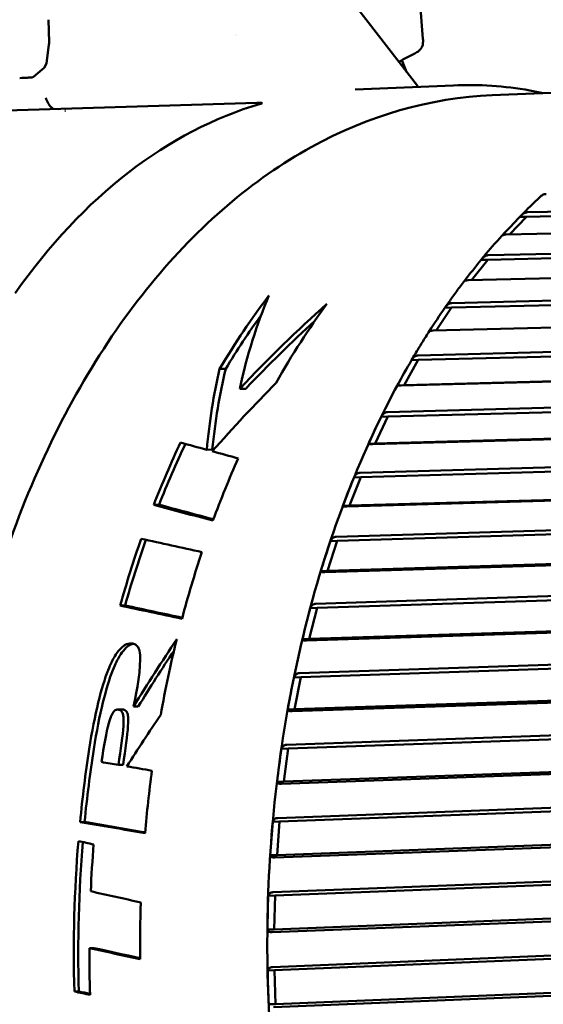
# Model space of a CAD drawing. Header units: millimetres. Extents: x 0 to 6049, y -120 to 1682.
# Tile 182 of 256: x 1448.77 to 1456.51, y 1388.88 to 1403.44. Entities that reach past the tile are written whole.
import ezdxf

# ---------------------------------------------------------------- set-up
doc = ezdxf.new("R2010")
doc.units = ezdxf.units.MM
doc.header["$LTSCALE"] = 2
doc.layers.add('Sichtbar (ISO)', color=7, linetype='Continuous', lineweight=50)

msp = doc.modelspace()

# ---------------------------------------------------------------- linework, layer by layer
at = {"layer": 'Sichtbar (ISO)'}
for p, q in [((1454.653739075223, 1402.460655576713), (1452.638742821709, 1405.074906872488)), ((1449.20807826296, 1403.109501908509), (1449.197662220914, 1403.440383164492)), ((1451.970017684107, 1403.218636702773), (1451.970323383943, 1403.218652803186)), ((1449.206381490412, 1403.07175680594), (1449.177606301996, 1402.832796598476)), ((1449.208068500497, 1403.109498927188), (1449.208069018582, 1403.109483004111)), ((1454.422579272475, 1402.841440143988), (1454.493425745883, 1402.668645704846)), ((1449.106903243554, 1402.702918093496), (1448.980376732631, 1402.597722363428)), ((1448.77482726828, 1402.577529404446), (1448.803842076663, 1402.578739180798)), ((1453.730788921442, 1402.409380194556), (1455.185862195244, 1402.469636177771)), ((1454.5683798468, 1402.485832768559), (1454.568793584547, 1402.484823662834)), ((1454.572350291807, 1402.476148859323), (1454.572361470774, 1402.476121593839)), ((1455.76023593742, 1402.323650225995), (1459.440609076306, 1402.47605801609)), ((1447.001756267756, 1402.048632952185), (1452.279494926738, 1402.209031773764)), ((1449.451310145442, 1402.094729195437), (1449.439672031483, 1402.094247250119)), ((1452.158517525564, 1402.190419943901), (1452.158509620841, 1402.190431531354)), ((1465.061045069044, 1400.785830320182), (1456.274899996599, 1400.591560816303)), ((1456.266528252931, 1400.526692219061), (1465.169243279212, 1400.723607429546)), ((1456.016167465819, 1400.262528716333), (1456.266528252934, 1400.526692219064)), ((1456.167165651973, 1400.522577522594), (1456.266528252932, 1400.526692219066)), ((1455.961923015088, 1400.26132899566), (1465.13994955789, 1400.464318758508)), ((1467.143218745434, 1400.222519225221), (1455.698395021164, 1399.956989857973)), ((1455.693556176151, 1399.891283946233), (1468.278514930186, 1400.183362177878)), ((1455.405214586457, 1399.587192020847), (1468.219210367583, 1399.884573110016)), ((1455.45335395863, 1399.588309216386), (1455.693556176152, 1399.891283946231)), ((1455.594193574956, 1399.887169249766), (1455.693556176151, 1399.891283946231)), ((1455.158486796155, 1399.183453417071), (1468.053665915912, 1399.498347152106)), ((1467.985185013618, 1399.562637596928), (1455.159770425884, 1399.249548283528)), ((1454.931902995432, 1398.84377306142), (1455.158486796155, 1399.183453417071)), ((1455.059124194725, 1399.179338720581), (1455.158486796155, 1399.183453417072)), ((1454.888389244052, 1398.842710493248), (1467.713869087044, 1399.155897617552)), ((1467.498684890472, 1398.804406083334), (1454.662705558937, 1398.474068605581)), ((1454.664975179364, 1398.408035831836), (1467.570771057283, 1398.740271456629)), ((1454.414977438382, 1398.032969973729), (1467.251016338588, 1398.363413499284)), ((1454.456273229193, 1398.036426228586), (1454.664975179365, 1398.408035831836)), ((1454.456273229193, 1398.036426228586), (1467.362069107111, 1398.368661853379)), ((1454.565612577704, 1398.403921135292), (1454.664975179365, 1398.408035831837)), ((1451.728234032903, 1398.275248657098), (1451.819205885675, 1398.276881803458)), ((1454.356910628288, 1398.032311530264), (1454.456273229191, 1398.036426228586)), ((1452.026569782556, 1397.981819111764), (1452.11479843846, 1397.983403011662)), ((1467.056143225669, 1397.984766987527), (1454.210595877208, 1397.63584813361)), ((1454.216392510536, 1397.570328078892), (1467.131803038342, 1397.921245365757)), ((1453.988213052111, 1397.163501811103), (1466.833813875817, 1397.512534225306)), ((1454.029043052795, 1397.172393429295), (1454.216392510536, 1397.570328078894)), ((1454.029043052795, 1397.172393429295), (1466.944453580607, 1397.523310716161)), ((1454.117029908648, 1397.566213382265), (1454.216392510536, 1397.570328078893)), ((1453.929680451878, 1397.168278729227), (1454.029043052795, 1397.172393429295)), ((1451.539534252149, 1397.080327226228), (1451.6214668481, 1397.0817980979)), ((1466.660583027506, 1397.109319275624), (1453.806529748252, 1396.740612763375)), ((1453.815803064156, 1396.676052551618), (1466.739760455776, 1397.046863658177)), ((1453.611011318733, 1396.240245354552), (1466.465111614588, 1396.609072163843)), ((1453.651085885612, 1396.254511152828), (1453.815803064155, 1396.67605255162)), ((1453.651085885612, 1396.254511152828), (1466.575043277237, 1396.625322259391)), ((1453.716440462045, 1396.671937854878), (1453.815803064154, 1396.676052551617)), ((1450.755721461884, 1396.265784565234), (1450.833495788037, 1396.267180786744)), ((1466.314706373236, 1396.184043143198), (1453.453267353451, 1395.79447786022)), ((1453.465943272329, 1395.731318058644), (1466.397321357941, 1396.123099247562)), ((1453.551723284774, 1396.250396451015), (1453.651085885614, 1396.254511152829)), ((1453.324983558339, 1395.289049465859), (1453.465943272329, 1395.731318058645)), ((1453.366580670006, 1395.727203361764), (1453.465943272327, 1395.731318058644)), ((1453.285948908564, 1395.26950738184), (1466.147428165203, 1395.659198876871)), ((1453.324983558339, 1395.289049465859), (1466.256361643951, 1395.680830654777)), ((1453.225620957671, 1395.28493476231), (1453.324983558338, 1395.289049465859)), ((1466.020875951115, 1395.215259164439), (1453.153221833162, 1394.803906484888)), ((1453.169203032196, 1394.742578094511), (1466.106824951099, 1395.156262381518)), ((1450.259293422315, 1394.776868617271), (1450.331574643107, 1394.778166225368)), ((1453.015246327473, 1394.257919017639), (1465.882933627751, 1394.669402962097)), ((1453.052963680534, 1394.282603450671), (1453.169203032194, 1394.742578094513)), ((1453.052963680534, 1394.282603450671), (1465.990585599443, 1394.696287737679)), ((1453.069840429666, 1394.738463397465), (1453.169203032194, 1394.74257809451)), ((1452.953601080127, 1394.278488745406), (1453.052963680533, 1394.28260345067)), ((1465.781098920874, 1394.20958511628), (1452.908442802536, 1393.775665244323)), ((1452.927609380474, 1393.71658675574), (1465.870255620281, 1394.152957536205)), ((1452.800752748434, 1393.212390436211), (1465.673434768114, 1393.646445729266)), ((1452.828246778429, 1393.712472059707), (1452.927609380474, 1393.716586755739)), ((1452.83688442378, 1393.242048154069), (1452.927609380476, 1393.71658675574)), ((1452.83688442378, 1393.242048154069), (1465.779530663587, 1393.678418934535)), ((1450.290045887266, 1393.239420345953), (1450.221413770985, 1393.238188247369)), ((1450.458808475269, 1393.283424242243), (1450.52750662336, 1393.284657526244)), ((1452.737521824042, 1393.237933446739), (1452.836884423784, 1393.24204815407)), ((1465.597013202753, 1393.173890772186), (1452.720602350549, 1392.716778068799)), ((1452.742812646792, 1392.660352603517), (1465.689229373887, 1393.12003830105)), ((1452.64345004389, 1392.656237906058), (1452.742812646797, 1392.660352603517)), ((1452.67822182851, 1392.174491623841), (1452.742812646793, 1392.660352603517)), ((1452.67822182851, 1392.174491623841), (1465.624638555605, 1392.634177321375)), ((1452.643933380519, 1392.14006365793), (1465.520362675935, 1392.597315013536)), ((1450.302165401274, 1392.420664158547), (1450.234863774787, 1392.419455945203)), ((1452.578859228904, 1392.170376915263), (1452.678221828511, 1392.174491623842)), ((1465.469876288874, 1392.115250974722), (1452.590983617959, 1391.634478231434)), ((1452.616075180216, 1391.581090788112), (1465.564982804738, 1392.064560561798)), ((1449.666898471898, 1391.574225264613), (1449.733208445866, 1391.575415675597)), ((1452.516712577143, 1391.576976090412), (1452.616075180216, 1391.581090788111)), ((1452.54585945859, 1391.048263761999), (1465.424762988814, 1391.529177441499)), ((1452.57805972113, 1391.087226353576), (1452.616075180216, 1391.581090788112)), ((1452.57805972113, 1391.087226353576), (1465.526967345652, 1391.570696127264)), ((1452.478697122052, 1391.083111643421), (1452.578059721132, 1391.087226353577)), ((1465.400556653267, 1391.040897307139), (1452.52047203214, 1390.536158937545)), ((1452.548262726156, 1390.486173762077), (1465.498364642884, 1390.993734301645)), ((1452.448900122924, 1390.482059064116), (1452.548262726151, 1390.486173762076)), ((1452.507200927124, 1389.944448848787), (1465.387288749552, 1390.449329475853)), ((1452.537082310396, 1389.987679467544), (1465.48718422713, 1390.495240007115)), ((1452.537082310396, 1389.987679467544), (1452.548262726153, 1390.486173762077)), ((1452.437719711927, 1389.983564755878), (1452.537082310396, 1389.987679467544)), ((1465.389527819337, 1389.958168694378), (1452.509549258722, 1389.4293228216)), ((1452.539838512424, 1389.383080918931), (1465.489829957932, 1389.914874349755)), ((1449.804590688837, 1389.710086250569), (1449.869727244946, 1389.711255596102)), ((1452.440475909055, 1389.378966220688), (1452.539838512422, 1389.383080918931)), ((1452.52822186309, 1388.836159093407), (1465.408195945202, 1389.365147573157)), ((1452.555569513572, 1388.883361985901), (1452.539838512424, 1389.383080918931)), ((1452.555569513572, 1388.883361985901), (1465.50556095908, 1389.415155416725)), ((1449.582860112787, 1389.068709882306), (1449.647907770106, 1389.069877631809)), ((1452.45620691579, 1388.879247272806), (1452.555569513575, 1388.883361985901))]:
    msp.add_line(p, q, dxfattribs=at)
msp.add_arc((1448.979040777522, 1402.856707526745), 0.2, 309.740560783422, 353.1335996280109, dxfattribs=at)
for centre, major_axis, ratio, start_param, end_param in [((1487.387623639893, 1403.71827219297), (-60.13284947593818, -2.291312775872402), 0.01727232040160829, 5.341395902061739, 5.341402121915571), ((1449.007815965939, 1403.09566773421), (0.1985655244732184, -0.02391092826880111), 0.9214356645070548, 0, 0.0001036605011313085), ((1478.740723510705, 1373.425848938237), (-99.98064077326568, -47.84608075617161), 0.3352643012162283, 4.793850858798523, 4.796284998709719), ((1448.702611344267, 1402.626878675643), (-0.2784166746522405, 0.02811028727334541), 0.06349217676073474, 3.079253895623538, 3.079292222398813), ((1456.090848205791, 1400.385778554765), (-0.5012453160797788, -0.5255485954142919), 0.05517697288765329, 4.502008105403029, 5.018817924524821), ((1455.52621475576, 1399.733703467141), (-0.4695228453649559, -0.5887027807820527), 0.05786035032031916, 4.495058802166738, 5.023430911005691), ((1458.203385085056, 1389.163467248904), (-0.5482253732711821, 13.23865359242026), 0.6504716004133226, 0.6648539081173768, 0.7851071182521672), ((1461.762149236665, 1389.310839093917), (-7.303716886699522, 12.43269638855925), 0.5448011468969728, 0.3822062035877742, 0.5345680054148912), ((1455.026260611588, 1389.031899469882), (7.339547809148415, 12.91020354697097), 0.5227860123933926, 0.9996969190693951, 1.132843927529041), ((1459.182340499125, 1389.204006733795), (0.5482253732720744, -13.23865359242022), 0.6504716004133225, 3.825661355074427, 3.9518471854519), ((1458.203385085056, 1389.163467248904), (0.5440878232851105, -13.13873922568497), 0.6504716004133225, 3.831891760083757, 3.91929264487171), ((1455.000327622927, 1399.010270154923), (-0.4345843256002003, -0.6478390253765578), 0.05963122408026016, 4.488555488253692, 5.022458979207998), ((1455.026260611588, 1389.031899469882), (7.284154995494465, 12.81276804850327), 0.5227860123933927, 1.019234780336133, 1.125901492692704), ((1454.516779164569, 1398.220420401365), (-0.3966770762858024, -0.7025434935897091), 0.06071741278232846, 4.482557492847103, 5.017556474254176), ((1461.629633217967, 1389.305351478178), (-7.698903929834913, 12.37784651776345), 0.5327631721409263, 0.4922339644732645, 0.6119860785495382), ((1461.629633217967, 1389.305351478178), (-7.640798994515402, 12.28442880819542), 0.5327631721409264, 0.484826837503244, 0.606183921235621), ((1455.18065145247, 1389.038292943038), (7.858116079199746, 12.88720925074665), 0.5064800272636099, 1.136512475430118, 1.233581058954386), ((1454.078872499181, 1397.36954968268), (-0.356066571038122, -0.7524368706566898), 0.06131115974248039, 4.477068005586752, 5.012066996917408), ((1458.203385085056, 1389.163467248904), (-0.5482253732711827, 13.23865359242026), 0.6504716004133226, 0.8930439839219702, 0.9778321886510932), ((1458.203385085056, 1389.163467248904), (0.5440878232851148, -13.13873922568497), 0.6504716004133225, 4.030746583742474, 4.114459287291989), ((1573.392749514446, 1394.564947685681), (159.288871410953, -20.35033910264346), 0.1228869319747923, 3.853429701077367, 3.857219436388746), ((1577.111355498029, 1394.488159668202), (164.151408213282, -20.97181834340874), 0.1228857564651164, 3.858001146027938, 3.861616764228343), ((1459.182340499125, 1389.204006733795), (0.5482253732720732, -13.23865359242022), 0.6504716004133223, 4.060416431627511, 4.143739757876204), ((1453.689598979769, 1396.463470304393), (-0.3130345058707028, -0.7971758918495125), 0.06156685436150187, 4.47205562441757, 5.007054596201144), ((1484.246478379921, 1390.241936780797), (-48.86876631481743, 11.08355868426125), 0.04163941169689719, 0.8252385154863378, 0.849553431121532), ((1484.246478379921, 1390.241936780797), (-48.49994543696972, 10.99990918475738), 0.04163941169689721, 0.8202729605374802, 0.8429209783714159), ((1458.203385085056, 1389.163467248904), (-0.5482253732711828, 13.23865359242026), 0.6504716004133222, 1.02207486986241, 1.106160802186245), ((1458.203385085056, 1389.163467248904), (0.5440878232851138, -13.13873922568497), 0.6504716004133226, 4.160638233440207, 4.244082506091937), ((1646.839803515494, 1394.662497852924), (268.6986233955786, -28.69190508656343), 0.1057019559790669, 3.904770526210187, 3.909649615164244), ((1453.351617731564, 1395.508371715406), (-0.2678769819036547, -0.8364543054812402), 0.06160423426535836, 4.467469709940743, 5.002468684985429), ((1459.182340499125, 1389.204006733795), (0.548225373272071, -13.23865359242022), 0.6504716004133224, 4.1842298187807, 4.267436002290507), ((1668.783196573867, 1394.406601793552), (304.722857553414, -32.54187054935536), 0.105692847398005, 3.924075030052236, 3.928369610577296), ((1666.321457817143, 1394.376209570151), (300.9526106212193, -32.1390000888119), 0.1056935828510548, 3.923265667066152, 3.927294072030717), ((1453.067237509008, 1394.510778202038), (-0.2209029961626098, -0.870004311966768), 0.06151378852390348, 4.463250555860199, 4.998249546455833), ((1457.200225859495, 1388.876812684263), (7.916956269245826, 13.22496543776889), 0.5222220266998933, 1.473462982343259, 1.550145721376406), ((1459.182340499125, 1389.204006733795), (0.548225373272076, -13.23865359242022), 0.6504716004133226, 4.292367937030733, 4.382068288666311), ((1457.201523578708, 1388.873048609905), (7.858471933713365, 13.13128751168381), 0.5224066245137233, 1.483090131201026, 1.547383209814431), ((1452.838438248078, 1393.477506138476), (-0.1724879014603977, -0.8978820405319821), 0.06138269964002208, 4.459427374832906, 4.994252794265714), ((1457.08163731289, 1389.117014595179), (8.788120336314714, 12.85992729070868), 0.4763595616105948, 1.581875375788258, 1.640456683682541), ((1458.203385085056, 1389.163467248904), (-0.5482253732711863, 13.23865359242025), 0.6504716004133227, 1.277411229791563, 1.360811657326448), ((1458.203385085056, 1389.163467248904), (0.5440878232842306, -13.13873922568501), 0.6504716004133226, 4.416831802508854, 4.500904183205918), ((1452.666671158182, 1392.41560843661), (-0.1227956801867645, -0.9190472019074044), 0.06119843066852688, 4.455662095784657, 4.990661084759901), ((1459.182340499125, 1389.204006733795), (0.5482253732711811, -13.23865359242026), 0.6504716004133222, 4.446838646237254, 4.518073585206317), ((1797.044812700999, 1395.613042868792), (513.8686344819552, -45.29882704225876), 0.09017129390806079, 3.978038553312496, 3.980571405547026), ((1794.305446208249, 1395.565058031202), (-509.5831485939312, 44.92097732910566), 0.09017144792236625, 0.8362026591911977, 0.8385839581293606), ((1452.553221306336, 1391.332344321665), (-0.07232879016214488, -0.9342071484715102), 0.06105568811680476, 4.452169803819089, 4.987168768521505), ((1458.203385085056, 1389.163467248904), (-0.5482253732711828, 13.23865359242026), 0.6504716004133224, 1.382306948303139, 1.551021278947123), ((1458.203385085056, 1389.163467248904), (0.5440878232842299, -13.13873922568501), 0.6504716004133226, 4.523781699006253, 4.692579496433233), ((1458.433325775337, 1389.17298931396), (0.5482253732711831, -13.23865359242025), 0.6504716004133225, 4.528494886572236, 4.581260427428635), ((1680.186130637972, 1393.307846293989), (342.8464901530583, -40.50374569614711), 0.1149967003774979, 3.989273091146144, 3.992188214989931), ((1452.498826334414, 1390.235111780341), (-0.02137427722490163, -0.9429746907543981), 0.06095660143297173, 4.448800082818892, 4.983799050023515), ((1459.182340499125, 1389.204006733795), (0.5482253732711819, -13.23865359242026), 0.6504716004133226, 4.59609836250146, 4.659657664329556), ((1458.433325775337, 1389.17298931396), (0.5482253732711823, -13.23865359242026), 0.6504716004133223, 4.644892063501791, 4.6971422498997), ((1680.214085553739, 1393.218302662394), (347.7161451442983, -41.07965357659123), 0.1149947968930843, 4.001721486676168, 4.004595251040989), ((1678.550098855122, 1393.188455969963), (-345.0764749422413, 40.7677897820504), 0.114994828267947, 0.8600513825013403, 0.8626955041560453), ((1452.503857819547, 1389.131406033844), (-0.02972249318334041, 0.9452904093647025), 0.06091431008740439, 1.303903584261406, 1.838902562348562)]:
    msp.add_ellipse(centre, major_axis=major_axis, ratio=ratio, start_param=start_param, end_param=end_param, dxfattribs=at)
for points in [[(1454.699981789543, 1403.677034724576), (1454.706567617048, 1403.502926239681), (1454.717822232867, 1403.328856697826), (1454.734871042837, 1403.155480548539)], [(1454.734872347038, 1403.155480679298), (1454.737508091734, 1403.129191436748), (1454.73673292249, 1403.103033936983), (1454.733318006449, 1403.077863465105)], [(1449.208075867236, 1403.109488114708), (1449.208472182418, 1403.096789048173), (1449.207871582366, 1403.084142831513), (1449.206383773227, 1403.071775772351)], [(1454.654034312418, 1402.459857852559), (1454.657136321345, 1402.45584149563), (1454.660295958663, 1402.451888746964), (1454.66350559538, 1402.448004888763)], [(1449.352452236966, 1402.091107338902), (1449.352210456, 1402.091118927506), (1449.35196854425, 1402.091131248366), (1449.351726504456, 1402.09114430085)], [(1450.307802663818, 1393.23772806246), (1450.302083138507, 1393.238874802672), (1450.296125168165, 1393.239529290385), (1450.290045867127, 1393.239420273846)], [(1450.234863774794, 1392.419455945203), (1450.151014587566, 1392.433924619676), (1450.067193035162, 1392.448393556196), (1449.983399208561, 1392.462862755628)], [(1450.728939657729, 1392.334258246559), (1450.605519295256, 1392.355526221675), (1450.482158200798, 1392.376794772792), (1450.358856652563, 1392.398063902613)], [(1449.866905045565, 1391.243209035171), (1449.791842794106, 1391.260063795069), (1449.716812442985, 1391.27691884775), (1449.641814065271, 1391.293774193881)], [(1449.582860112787, 1389.068709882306), (1449.660077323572, 1389.051894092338), (1449.737324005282, 1389.035078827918), (1449.814600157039, 1389.01826408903)], [(1449.814120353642, 1389.033691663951), (1449.758700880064, 1389.045753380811), (1449.70329668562, 1389.057815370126), (1449.647907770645, 1389.069877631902)]]:
    msp.add_open_spline(points, degree=3, dxfattribs=at)
for points, knots in [([(1454.733318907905, 1403.077863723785), (1454.732856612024, 1403.074458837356), (1454.732219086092, 1403.071004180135), (1454.727842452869, 1403.052296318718), (1454.720908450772, 1403.036480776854), (1454.700259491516, 1403.005488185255), (1454.68705492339, 1402.990757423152), (1454.65501643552, 1402.963356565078), (1454.636746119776, 1402.95131442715), (1454.617230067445, 1402.941308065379)], [0.006149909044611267, 0.006149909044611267, 0.006149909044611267, 0.006149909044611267, 0.007686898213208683, 0.007686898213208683, 0.0143660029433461, 0.0143660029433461, 0.02083778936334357, 0.02083778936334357, 0.02745331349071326, 0.02745331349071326, 0.02745331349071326, 0.02745331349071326]), ([(1448.980376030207, 1402.597721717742), (1448.97835948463, 1402.596045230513), (1448.976205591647, 1402.594524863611), (1448.971804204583, 1402.59190571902), (1448.969540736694, 1402.590783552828), (1448.965450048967, 1402.589112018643), (1448.963594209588, 1402.588485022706), (1448.960899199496, 1402.587722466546), (1448.959955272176, 1402.587488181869), (1448.957961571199, 1402.587040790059), (1448.956984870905, 1402.586860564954), (1448.955314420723, 1402.586579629), (1448.954618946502, 1402.586480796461), (1448.952841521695, 1402.586244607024), (1448.951941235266, 1402.586148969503), (1448.948380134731, 1402.585793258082), (1448.945765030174, 1402.585600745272), (1448.932962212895, 1402.584724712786), (1448.919133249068, 1402.583982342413), (1448.881836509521, 1402.582132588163), (1448.856482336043, 1402.580983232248), (1448.820647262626, 1402.579444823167), (1448.812348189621, 1402.57909384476), (1448.803842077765, 1402.578739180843)], [0, 0, 0, 0, 0.0007896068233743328, 0.0007896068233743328, 0.001551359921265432, 0.001551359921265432, 0.00216319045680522, 0.00216319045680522, 0.002516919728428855, 0.002516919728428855, 0.002998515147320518, 0.002998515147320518, 0.003518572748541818, 0.003518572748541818, 0.004506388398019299, 0.004506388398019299, 0.007465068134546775, 0.007465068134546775, 0.01641562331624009, 0.01641562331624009, 0.0281168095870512, 0.0281168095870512, 0.0315171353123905, 0.0315171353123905, 0.0315171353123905, 0.0315171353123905]), ([(1456.514031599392, 1402.354865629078), (1456.447795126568, 1402.369092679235), (1456.381443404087, 1402.3820571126), (1455.940006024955, 1402.459756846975), (1455.562094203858, 1402.485216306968), (1455.185862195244, 1402.469636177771)], [4.561045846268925, 4.561045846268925, 4.561045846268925, 4.561045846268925, 4.586119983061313, 4.586119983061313, 4.727635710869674, 4.727635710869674, 4.727635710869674, 4.727635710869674]), ([(1455.76023593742, 1402.323650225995), (1454.841547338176, 1402.285606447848), (1453.932771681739, 1402.023833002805), (1452.221164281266, 1401.080137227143), (1451.419691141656, 1400.394104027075), (1450.001855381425, 1398.662786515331), (1449.387844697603, 1397.613301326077), (1448.414171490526, 1395.260501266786), (1448.055370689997, 1393.956806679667), (1447.629315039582, 1391.229335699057), (1447.562055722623, 1389.80605640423), (1447.725271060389, 1386.983070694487), (1447.955636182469, 1385.583847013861), (1448.691570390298, 1382.949419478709), (1449.197084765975, 1381.714702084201), (1450.434697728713, 1379.534662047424), (1451.166656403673, 1378.589645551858), (1452.78450791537, 1377.090099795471), (1453.669932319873, 1376.534298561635), (1455.332647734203, 1375.935758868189), (1456.097687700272, 1375.814912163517), (1456.856686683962, 1375.846343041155)], [4.727635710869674, 4.727635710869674, 4.727635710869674, 4.727635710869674, 5.041231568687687, 5.041231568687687, 5.358486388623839, 5.358486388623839, 5.679647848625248, 5.679647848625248, 6.001673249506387, 6.001673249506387, 6.323587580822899, 6.323587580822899, 6.645416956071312, 6.645416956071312, 6.967357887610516, 6.967357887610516, 7.289358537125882, 7.289358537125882, 7.610142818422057, 7.610142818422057, 7.869228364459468, 7.869228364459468, 7.869228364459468, 7.869228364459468]), ([(1449.275763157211, 1402.117749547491), (1449.264433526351, 1402.125091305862), (1449.253394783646, 1402.133833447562), (1449.24286926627, 1402.143815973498), (1449.224370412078, 1402.161360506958), (1449.207465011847, 1402.182739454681), (1449.193216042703, 1402.206618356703), (1449.178967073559, 1402.230497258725), (1449.167391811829, 1402.256888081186), (1449.159345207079, 1402.28385378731)], [0.3577544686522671, 0.3577544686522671, 0.3577544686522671, 0.3577544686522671, 0.5, 0.5, 0.5, 0.75, 0.75, 0.75, 1, 1, 1, 1]), ([(1452.331766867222, 1402.196381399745), (1451.65537262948, 1401.996534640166), (1450.994918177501, 1401.656062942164), (1449.769994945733, 1400.708225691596), (1449.209309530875, 1400.108161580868), (1448.707436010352, 1399.396951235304)], [-0.6426389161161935, -0.6426389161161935, -0.6426389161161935, -0.6426389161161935, -0.3206350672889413, -0.3206350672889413, -2.814769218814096e-06, -2.814769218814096e-06, -2.814769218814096e-06, -2.814769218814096e-06]), ([(1452.356013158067, 1402.204893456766), (1452.356821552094, 1402.205330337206), (1452.357346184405, 1402.205753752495), (1452.357683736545, 1402.206564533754), (1452.357481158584, 1402.206939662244), (1452.355898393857, 1402.207858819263), (1452.353861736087, 1402.208302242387), (1452.347110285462, 1402.209153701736), (1452.341447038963, 1402.209453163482), (1452.325725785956, 1402.209842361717), (1452.314601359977, 1402.209785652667), (1452.296320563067, 1402.209493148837), (1452.287880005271, 1402.209285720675), (1452.279490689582, 1402.209028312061)], [-0.01315702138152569, -0.01315702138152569, -0.01315702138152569, -0.01315702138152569, -0.01223073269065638, -0.01223073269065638, -0.01129068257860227, -0.01129068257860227, -0.009697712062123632, -0.009697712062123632, -0.007319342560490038, -0.007319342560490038, -0.003921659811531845, -0.003921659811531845, -0.001299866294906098, -0.001299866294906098, -0.001299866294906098, -0.001299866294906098]), ([(1452.356017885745, 1402.204893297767), (1452.351998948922, 1402.202716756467), (1452.345039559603, 1402.200285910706), (1452.335167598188, 1402.197250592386), (1452.333641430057, 1402.196790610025), (1452.331766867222, 1402.196381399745)], [-0.9056939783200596, -0.9056939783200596, -0.9056939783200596, -0.9056939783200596, -0.9015217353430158, -0.9015217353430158, -0.9007854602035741, -0.9007854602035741, -0.9007854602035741, -0.9007854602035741]), ([(1456.500283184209, 1400.847657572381), (1456.47928241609, 1400.82843444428), (1456.458340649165, 1400.809074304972), (1456.416576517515, 1400.77008149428), (1456.395754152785, 1400.750448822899), (1456.354230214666, 1400.710912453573), (1456.333528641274, 1400.691008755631), (1456.292247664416, 1400.65093185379), (1456.271668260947, 1400.630758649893), (1456.230632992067, 1400.590144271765), (1456.210177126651, 1400.569703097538), (1456.189783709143, 1400.549128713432)], [5.228721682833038, 5.228721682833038, 5.228721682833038, 5.228721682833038, 5.237185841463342, 5.237185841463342, 5.245650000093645, 5.245650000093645, 5.254114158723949, 5.254114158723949, 5.262578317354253, 5.262578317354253, 5.271042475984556, 5.271042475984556, 5.271042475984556, 5.271042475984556]), ([(1456.554720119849, 1400.860525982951), (1456.553851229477, 1400.860501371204), (1456.552985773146, 1400.860470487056), (1456.552137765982, 1400.860435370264), (1456.535337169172, 1400.859739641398), (1456.51988298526, 1400.857154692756), (1456.5066056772, 1400.852127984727), (1456.503074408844, 1400.849984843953), (1456.500520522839, 1400.847609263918)], [-0.0003352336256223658, -0.0003352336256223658, -0.0003352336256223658, -0.0003352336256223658, 0, 0, 0, 0.006641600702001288, 0.006641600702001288, 0.01003061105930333, 0.01003061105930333, 0.01003061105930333, 0.01003061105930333]), ([(1456.167165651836, 1400.522577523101), (1456.181719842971, 1400.542121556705), (1456.201058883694, 1400.561629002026), (1456.2353064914, 1400.583619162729), (1456.25552377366, 1400.590782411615), (1456.27232437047, 1400.591478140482), (1456.273172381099, 1400.591513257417), (1456.274025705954, 1400.591532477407), (1456.27489068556, 1400.591553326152)], [-0.01417130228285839, -0.01417130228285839, -0.01417130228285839, -0.01417130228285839, -0.00664160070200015, -0.00664160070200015, 0, 0, 0, 0.0003352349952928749, 0.0003352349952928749, 0.0003352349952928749, 0.0003352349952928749]), ([(1455.905568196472, 1400.249318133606), (1455.885362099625, 1400.227046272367), (1455.865224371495, 1400.204639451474), (1455.825087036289, 1400.159557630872), (1455.805087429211, 1400.136882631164), (1455.765227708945, 1400.091266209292), (1455.745367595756, 1400.068324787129), (1455.70578822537, 1400.022177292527), (1455.686068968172, 1399.998971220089), (1455.646772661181, 1399.952296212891), (1455.627195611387, 1399.928827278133), (1455.607690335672, 1399.905227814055)], [5.310948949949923, 5.310948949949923, 5.310948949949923, 5.310948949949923, 5.319591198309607, 5.319591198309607, 5.328233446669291, 5.328233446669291, 5.336875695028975, 5.336875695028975, 5.345517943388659, 5.345517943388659, 5.354160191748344, 5.354160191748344, 5.354160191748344, 5.354160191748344]), ([(1455.96193090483, 1400.261339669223), (1455.961061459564, 1400.261314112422), (1455.960195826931, 1400.261281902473), (1455.959347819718, 1400.261246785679), (1455.942547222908, 1400.260551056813), (1455.927162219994, 1400.258486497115), (1455.912427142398, 1400.254185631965), (1455.908188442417, 1400.251832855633), (1455.905798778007, 1400.24928898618)], [-0.0003352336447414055, -0.0003352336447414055, -0.0003352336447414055, -0.0003352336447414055, 0, 0, 0, 0.006641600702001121, 0.006641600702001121, 0.0112670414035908, 0.0112670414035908, 0.0112670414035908, 0.0112670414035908]), ([(1455.594193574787, 1399.887169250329), (1455.607710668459, 1399.906958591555), (1455.626025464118, 1399.926708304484), (1455.659146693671, 1399.948964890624), (1455.67901760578, 1399.95621006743), (1455.695818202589, 1399.956905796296), (1455.696666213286, 1399.956940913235), (1455.697520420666, 1399.956959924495), (1455.698386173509, 1399.956981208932)], [-0.01417130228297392, -0.01417130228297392, -0.01417130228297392, -0.01417130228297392, -0.006641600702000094, -0.006641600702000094, 0, 0, 0, 0.0003352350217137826, 0.0003352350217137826, 0.0003352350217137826, 0.0003352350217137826]), ([(1455.347860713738, 1399.577568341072), (1455.328646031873, 1399.552320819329), (1455.309509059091, 1399.526941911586), (1455.271391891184, 1399.475923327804), (1455.252411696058, 1399.450283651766), (1455.214609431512, 1399.398745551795), (1455.195787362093, 1399.372847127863), (1455.158302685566, 1399.320793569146), (1455.139640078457, 1399.294638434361), (1455.102475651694, 1399.242073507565), (1455.083973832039, 1399.215663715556), (1455.06555306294, 1399.189127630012)], [5.393192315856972, 5.393192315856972, 5.393192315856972, 5.393192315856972, 5.402004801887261, 5.402004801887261, 5.410817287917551, 5.410817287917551, 5.419629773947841, 5.419629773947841, 5.42844225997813, 5.42844225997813, 5.437254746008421, 5.437254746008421, 5.437254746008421, 5.437254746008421]), ([(1455.405221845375, 1399.58720368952), (1455.404351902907, 1399.587177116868), (1455.403486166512, 1399.58714355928), (1455.402638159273, 1399.587108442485), (1455.385837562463, 1399.586412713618), (1455.370493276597, 1399.584877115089), (1455.35441156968, 1399.581652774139), (1455.34977445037, 1399.579630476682), (1455.348010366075, 1399.577559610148)], [-0.0003352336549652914, -0.0003352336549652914, -0.0003352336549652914, -0.0003352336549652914, 0, 0, 0, 0.006641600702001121, 0.006641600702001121, 0.01238521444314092, 0.01238521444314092, 0.01238521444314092, 0.01238521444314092]), ([(1455.059124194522, 1399.179338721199), (1455.071597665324, 1399.199241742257), (1455.088881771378, 1399.219103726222), (1455.120869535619, 1399.241483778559), (1455.140391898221, 1399.248766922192), (1455.15719249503, 1399.249462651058), (1455.158040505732, 1399.249497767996), (1455.158895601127, 1399.249516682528), (1455.159762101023, 1399.2495385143)], [-0.01417130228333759, -0.01417130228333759, -0.01417130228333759, -0.01417130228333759, -0.006641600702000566, -0.006641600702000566, 0, 0, 0, 0.0003352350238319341, 0.0003352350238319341, 0.0003352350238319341, 0.0003352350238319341]), ([(1454.830577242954, 1398.836935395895), (1454.812553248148, 1398.808827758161), (1454.794616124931, 1398.780593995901), (1454.758916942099, 1398.723876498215), (1454.741154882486, 1398.695392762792), (1454.705807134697, 1398.638177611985), (1454.688221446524, 1398.609446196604), (1454.6532277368, 1398.551737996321), (1454.635819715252, 1398.52276121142), (1454.601182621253, 1398.464564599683), (1454.583953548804, 1398.435344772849), (1454.566814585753, 1398.406004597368)], [5.475462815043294, 5.475462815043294, 5.475462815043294, 5.475462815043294, 5.484433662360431, 5.484433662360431, 5.493404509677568, 5.493404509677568, 5.502375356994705, 5.502375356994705, 5.511346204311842, 5.511346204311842, 5.52031705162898, 5.52031705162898, 5.52031705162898, 5.52031705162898]), ([(1454.888395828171, 1398.84272307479), (1454.88752545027, 1398.842695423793), (1454.886659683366, 1398.842660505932), (1454.885811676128, 1398.842625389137), (1454.869011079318, 1398.84192966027), (1454.85367876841, 1398.840927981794), (1454.836318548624, 1398.839081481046), (1454.831479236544, 1398.837949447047), (1454.830630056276, 1398.836935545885)], [-0.0003352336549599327, -0.0003352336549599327, -0.0003352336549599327, -0.0003352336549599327, 0, 0, 0, 0.006641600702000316, 0.006641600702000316, 0.01339820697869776, 0.01339820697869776, 0.01339820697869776, 0.01339820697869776]), ([(1454.565612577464, 1398.403921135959), (1454.577043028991, 1398.423805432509), (1454.593297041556, 1398.443648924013), (1454.624151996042, 1398.466008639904), (1454.643326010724, 1398.47328552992), (1454.660126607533, 1398.473981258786), (1454.660974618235, 1398.474016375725), (1454.661830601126, 1398.474035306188), (1454.66269781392, 1398.47405778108)], [-0.01417130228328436, -0.01417130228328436, -0.01417130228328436, -0.01417130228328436, -0.006641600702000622, -0.006641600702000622, 0, 0, 0, 0.0003352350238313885, 0.0003352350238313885, 0.0003352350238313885, 0.0003352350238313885]), ([(1454.371803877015, 1398.059819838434), (1453.835308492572, 1397.072016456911), (1453.398103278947, 1395.960144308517), (1452.756534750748, 1393.581097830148), (1452.552264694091, 1392.314176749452), (1452.392921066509, 1389.731002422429), (1452.437874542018, 1388.415054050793), (1452.773260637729, 1385.844033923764), (1453.063646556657, 1384.589265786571), (1453.866390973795, 1382.245730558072), (1454.378639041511, 1381.157214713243), (1454.981436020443, 1380.197450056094)], [5.555054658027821, 5.555054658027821, 5.555054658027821, 5.555054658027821, 5.847951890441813, 5.847951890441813, 6.140849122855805, 6.140849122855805, 6.433746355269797, 6.433746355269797, 6.726643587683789, 6.726643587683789, 7.019540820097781, 7.019540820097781, 7.019540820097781, 7.019540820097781]), ([(1454.414983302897, 1398.032983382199), (1454.414112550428, 1398.032954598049), (1454.413246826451, 1398.032918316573), (1454.412398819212, 1398.032883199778), (1454.395598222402, 1398.032187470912), (1454.380249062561, 1398.031721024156), (1454.36183234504, 1398.031508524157), (1454.356888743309, 1398.031804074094), (1454.356910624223, 1398.032311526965)], [-0.0003352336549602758, -0.0003352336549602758, -0.0003352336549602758, -0.0003352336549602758, 0, 0, 0, 0.006641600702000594, 0.006641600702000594, 0.01417129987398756, 0.01417129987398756, 0.01417129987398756, 0.01417129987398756]), ([(1454.11702990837, 1397.566213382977), (1454.127425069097, 1397.585946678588), (1454.142656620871, 1397.605641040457), (1454.172387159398, 1397.62783675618), (1454.191215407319, 1397.635063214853), (1454.208016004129, 1397.635758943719), (1454.208864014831, 1397.635794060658), (1454.209720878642, 1397.635813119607), (1454.210588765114, 1397.635836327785)], [-0.01417130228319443, -0.01417130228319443, -0.01417130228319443, -0.01417130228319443, -0.006641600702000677, -0.006641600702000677, 0, 0, 0, 0.0003352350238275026, 0.0003352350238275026, 0.0003352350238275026, 0.0003352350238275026]), ([(1453.988218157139, 1397.163515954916), (1453.987347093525, 1397.163485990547), (1453.986481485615, 1397.16344835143), (1453.985633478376, 1397.163413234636), (1453.968832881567, 1397.162717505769), (1453.953438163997, 1397.162783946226), (1453.93487329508, 1397.164304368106), (1453.929794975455, 1397.16617570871), (1453.929680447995, 1397.168278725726)], [-0.0003352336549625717, -0.0003352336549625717, -0.0003352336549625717, -0.0003352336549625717, 0, 0, 0, 0.006641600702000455, 0.006641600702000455, 0.01417129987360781, 0.01417129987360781, 0.01417129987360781, 0.01417129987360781]), ([(1453.716440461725, 1396.67193785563), (1453.725815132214, 1396.691388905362), (1453.74003884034, 1396.710804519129), (1453.768661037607, 1396.732693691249), (1453.787148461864, 1396.73982588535), (1453.803949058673, 1396.740521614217), (1453.804797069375, 1396.740556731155), (1453.805654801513, 1396.740576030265), (1453.806523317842, 1396.740600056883)], [-0.01417130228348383, -0.01417130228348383, -0.01417130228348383, -0.01417130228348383, -0.006641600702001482, -0.006641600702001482, 0, 0, 0, 0.0003352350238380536, 0.0003352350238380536, 0.0003352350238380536, 0.0003352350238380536]), ([(1453.611015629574, 1396.240260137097), (1453.610144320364, 1396.240228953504), (1453.609278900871, 1396.240189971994), (1453.608430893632, 1396.240154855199), (1453.591630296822, 1396.239459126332), (1453.576161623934, 1396.240052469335), (1453.557356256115, 1396.243286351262), (1453.552059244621, 1396.246715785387), (1453.551723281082, 1396.250396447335)], [-0.0003352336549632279, -0.0003352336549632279, -0.0003352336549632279, -0.0003352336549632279, 0, 0, 0, 0.006641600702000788, 0.006641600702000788, 0.01417129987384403, 0.01417129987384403, 0.01417129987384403, 0.01417129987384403]), ([(1453.366580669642, 1395.72720336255), (1453.374956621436, 1395.746242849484), (1453.388193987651, 1395.765252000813), (1453.41573148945, 1395.786694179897), (1453.433885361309, 1395.793688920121), (1453.450685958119, 1395.794384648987), (1453.451533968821, 1395.794419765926), (1453.452392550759, 1395.794439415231), (1453.453261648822, 1395.794464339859)], [-0.01417130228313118, -0.01417130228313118, -0.01417130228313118, -0.01417130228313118, -0.006641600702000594, -0.006641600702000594, 0, 0, 0, 0.0003352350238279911, 0.0003352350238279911, 0.0003352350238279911, 0.0003352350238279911]), ([(1453.285952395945, 1395.269522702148), (1453.285080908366, 1395.269490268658), (1453.284215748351, 1395.269449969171), (1453.283367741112, 1395.269414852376), (1453.266567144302, 1395.26871912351), (1453.250996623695, 1395.269829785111), (1453.231860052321, 1395.274745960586), (1453.226261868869, 1395.279705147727), (1453.225620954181, 1395.284934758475)], [-0.0003352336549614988, -0.0003352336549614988, -0.0003352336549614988, -0.0003352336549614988, 0, 0, 0, 0.006641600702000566, 0.006641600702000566, 0.01417129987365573, 0.01417129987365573, 0.01417129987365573, 0.01417129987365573]), ([(1453.069840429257, 1394.73846339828), (1453.077246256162, 1394.756964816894), (1453.089525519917, 1394.775442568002), (1453.116009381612, 1394.796300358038), (1453.133839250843, 1394.803115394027), (1453.150639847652, 1394.803811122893), (1453.151487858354, 1394.803846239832), (1453.152347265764, 1394.803866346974), (1453.153216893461, 1394.803892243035)], [-0.0141713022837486, -0.0141713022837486, -0.0141713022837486, -0.0141713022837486, -0.00664160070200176, -0.00664160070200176, 0, 0, 0, 0.0003352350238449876, 0.0003352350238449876, 0.0003352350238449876, 0.0003352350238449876]), ([(1453.015248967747, 1394.25793477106), (1453.014377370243, 1394.257901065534), (1453.013512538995, 1394.25785948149), (1453.012664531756, 1394.257824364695), (1452.995863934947, 1394.257128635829), (1452.980164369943, 1394.258743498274), (1452.960608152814, 1394.265299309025), (1452.954628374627, 1394.271749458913), (1452.953601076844, 1394.278488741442)], [-0.0003352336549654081, -0.0003352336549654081, -0.0003352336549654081, -0.0003352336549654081, 0, 0, 0, 0.006641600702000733, 0.006641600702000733, 0.01417129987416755, 0.01417129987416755, 0.01417129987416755, 0.01417129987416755]), ([(1449.801433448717, 1392.650643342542), (1449.882775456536, 1393.179364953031), (1449.983551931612, 1393.573143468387), (1450.118596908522, 1393.916053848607), (1450.152473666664, 1393.980741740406), (1450.202141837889, 1394.063906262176), (1450.227893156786, 1394.100770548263), (1450.28537991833, 1394.162369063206), (1450.308245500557, 1394.178696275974), (1450.338359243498, 1394.196268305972), (1450.351770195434, 1394.202192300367), (1450.381754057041, 1394.211594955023), (1450.397915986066, 1394.214142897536), (1450.413659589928, 1394.214794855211)], [-0.0536385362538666, -0.0536385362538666, -0.0536385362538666, -0.0536385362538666, -0.0328677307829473, -0.0328677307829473, -0.02468510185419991, -0.02468510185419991, -0.01783024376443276, -0.01783024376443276, -0.01136733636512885, -0.01136733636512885, -0.006224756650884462, -0.006224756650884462, -1.000000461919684e-06, -1.000000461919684e-06, -1.000000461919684e-06, -1.000000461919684e-06]), ([(1449.869101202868, 1392.651858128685), (1449.951229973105, 1393.180469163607), (1450.052848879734, 1393.574517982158), (1450.188687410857, 1393.917396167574), (1450.222655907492, 1393.981977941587), (1450.272439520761, 1394.06504097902), (1450.298251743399, 1394.101890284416), (1450.356171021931, 1394.163854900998), (1450.379100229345, 1394.180061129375), (1450.410854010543, 1394.198608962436), (1450.426259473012, 1394.205097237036), (1450.445417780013, 1394.21042131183), (1450.448994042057, 1394.211297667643), (1450.452554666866, 1394.212060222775)], [-0.0523058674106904, -0.0523058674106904, -0.0523058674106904, -0.0523058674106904, -0.03222237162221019, -0.03222237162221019, -0.0243319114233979, -0.0243319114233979, -0.01771666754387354, -0.01771666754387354, -0.01140263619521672, -0.01140263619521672, -0.005489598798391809, -0.005489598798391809, -0.004126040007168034, -0.004126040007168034, -0.004126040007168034, -0.004126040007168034]), ([(1450.413659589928, 1394.214794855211), (1450.434558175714, 1394.215660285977), (1450.454629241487, 1394.213334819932), (1450.490181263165, 1394.198987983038), (1450.504632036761, 1394.187568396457), (1450.526334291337, 1394.157845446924), (1450.536632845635, 1394.137416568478), (1450.553442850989, 1394.066643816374), (1450.55624115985, 1394.023379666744), (1450.555327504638, 1393.751094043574), (1450.475084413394, 1393.370017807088), (1450.458808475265, 1393.283424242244)], [-0.04688227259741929, -0.04688227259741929, -0.04688227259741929, -0.04688227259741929, -0.0417993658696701, -0.0417993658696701, -0.03678952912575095, -0.03678952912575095, -0.03242910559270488, -0.03242910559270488, -0.02732588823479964, -0.02732588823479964, -9.998747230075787e-07, -9.998747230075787e-07, -9.998747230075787e-07, -9.998747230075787e-07]), ([(1452.828246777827, 1393.712472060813), (1452.834717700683, 1393.730312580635), (1452.846073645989, 1393.748137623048), (1452.871542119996, 1393.768277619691), (1452.889059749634, 1393.774871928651), (1452.905860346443, 1393.775567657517), (1452.906708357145, 1393.775602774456), (1452.907568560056, 1393.775623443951), (1452.908438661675, 1393.775650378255)], [-0.01417130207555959, -0.01417130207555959, -0.01417130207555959, -0.01417130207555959, -0.006641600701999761, -0.006641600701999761, 0, 0, 0, 0.0003352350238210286, 0.0003352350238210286, 0.0003352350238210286, 0.0003352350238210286]), ([(1449.983399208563, 1392.462862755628), (1450.016701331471, 1392.695499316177), (1450.054144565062, 1392.903065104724), (1450.107868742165, 1393.091116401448), (1450.120389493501, 1393.123310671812), (1450.136351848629, 1393.16156933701), (1450.144650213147, 1393.178984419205), (1450.160376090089, 1393.203132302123), (1450.167245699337, 1393.211807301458), (1450.182265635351, 1393.225469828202), (1450.189823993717, 1393.23031334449), (1450.20426050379, 1393.236076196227), (1450.210673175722, 1393.237462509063), (1450.224595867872, 1393.238585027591), (1450.23206858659, 1393.237920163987), (1450.239175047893, 1393.236496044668)], [-0.03761334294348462, -0.03761334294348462, -0.03761334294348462, -0.03761334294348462, -0.02304569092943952, -0.02304569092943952, -0.01725743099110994, -0.01725743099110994, -0.01192570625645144, -0.01192570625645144, -0.008552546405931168, -0.008552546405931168, -0.005462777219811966, -0.005462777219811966, -0.002987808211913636, -0.002987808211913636, -9.999949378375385e-07, -9.999949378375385e-07, -9.999949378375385e-07, -9.999949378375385e-07]), ([(1450.239175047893, 1393.236496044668), (1450.252617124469, 1393.233802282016), (1450.264849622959, 1393.228376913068), (1450.2834520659, 1393.211506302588), (1450.28991470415, 1393.201836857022), (1450.302145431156, 1393.17330812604), (1450.305829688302, 1393.152848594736), (1450.310275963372, 1393.101892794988), (1450.311214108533, 1393.059395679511), (1450.297752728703, 1392.856991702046), (1450.267520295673, 1392.652339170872), (1450.234863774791, 1392.419455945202)], [-0.1721637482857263, -0.1721637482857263, -0.1721637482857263, -0.1721637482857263, -0.1505464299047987, -0.1505464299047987, -0.1327990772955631, -0.1327990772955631, -0.1064880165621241, -0.1064880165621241, -0.0720864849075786, -0.0720864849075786, -1.000001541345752e-06, -1.000001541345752e-06, -1.000001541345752e-06, -1.000001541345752e-06]), ([(1450.302165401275, 1392.420664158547), (1450.335191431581, 1392.653864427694), (1450.365688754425, 1392.858183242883), (1450.379975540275, 1393.067207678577), (1450.378149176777, 1393.108900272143), (1450.374323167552, 1393.153920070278), (1450.37068709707, 1393.174408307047), (1450.358525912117, 1393.202979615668), (1450.352087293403, 1393.212667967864), (1450.333507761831, 1393.229586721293), (1450.321266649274, 1393.235028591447), (1450.307802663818, 1393.23772806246)], [1.00000160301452e-06, 1.00000160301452e-06, 1.00000160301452e-06, 1.00000160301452e-06, 0.07222139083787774, 0.07222139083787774, 0.1103365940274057, 0.1103365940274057, 0.1471153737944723, 0.1471153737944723, 0.1719167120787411, 0.1719167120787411, 0.2021572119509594, 0.2021572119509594, 0.2021572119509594, 0.2021572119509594]), ([(1452.800754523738, 1393.212406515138), (1452.799882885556, 1393.212371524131), (1452.799018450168, 1393.212328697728), (1452.798170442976, 1393.212293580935), (1452.781369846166, 1393.211597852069), (1452.765514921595, 1393.213700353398), (1452.7454534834, 1393.221841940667), (1452.739014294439, 1393.229734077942), (1452.737521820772, 1393.237933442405)], [-0.000335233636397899, -0.000335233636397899, -0.000335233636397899, -0.000335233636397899, 0, 0, 0, 0.006641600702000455, 0.006641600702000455, 0.01417129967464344, 0.01417129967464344, 0.01417129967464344, 0.01417129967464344]), ([(1452.643450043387, 1392.65623790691), (1452.649027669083, 1392.673299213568), (1452.659501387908, 1392.690354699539), (1452.683999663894, 1392.70964840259), (1452.701218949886, 1392.715982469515), (1452.718019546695, 1392.716678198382), (1452.718867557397, 1392.71671331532), (1452.719728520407, 1392.716734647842), (1452.720599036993, 1392.716762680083)], [-0.01417130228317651, -0.01417130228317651, -0.01417130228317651, -0.01417130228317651, -0.006641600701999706, -0.006641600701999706, 0, 0, 0, 0.0003352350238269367, 0.0003352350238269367, 0.0003352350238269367, 0.0003352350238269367]), ([(1452.643934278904, 1392.140079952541), (1452.643062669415, 1392.140043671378), (1452.642198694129, 1392.139999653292), (1452.64135068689, 1392.139964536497), (1452.62455009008, 1392.139268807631), (1452.60851455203, 1392.141839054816), (1452.587865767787, 1392.151501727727), (1452.580892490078, 1392.160777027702), (1452.578859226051, 1392.170376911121)], [-0.0003352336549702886, -0.0003352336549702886, -0.0003352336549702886, -0.0003352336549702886, 0, 0, 0, 0.006641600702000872, 0.006641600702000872, 0.01417129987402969, 0.01417129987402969, 0.01417129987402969, 0.01417129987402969]), ([(1452.516712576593, 1391.576976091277), (1452.521444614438, 1391.593145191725), (1452.531083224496, 1391.609319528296), (1452.554663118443, 1391.627644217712), (1452.571599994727, 1391.633680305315), (1452.588400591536, 1391.634376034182), (1452.589248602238, 1391.634411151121), (1452.590110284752, 1391.634433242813), (1452.590981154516, 1391.634462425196)], [-0.01417130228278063, -0.01417130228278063, -0.01417130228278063, -0.01417130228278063, -0.006641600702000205, -0.006641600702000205, 0, 0, 0, 0.0003352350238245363, 0.0003352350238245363, 0.0003352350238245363, 0.0003352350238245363]), ([(1452.545859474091, 1391.048280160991), (1452.544987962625, 1391.048242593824), (1452.544124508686, 1391.04819744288), (1452.543276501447, 1391.048162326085), (1452.526475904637, 1391.047466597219), (1452.510235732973, 1391.050481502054), (1452.488921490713, 1391.061590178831), (1452.481343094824, 1391.072180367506), (1452.478697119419, 1391.08311163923)], [-0.0003352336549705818, -0.0003352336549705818, -0.0003352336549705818, -0.0003352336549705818, 0, 0, 0, 0.006641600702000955, 0.006641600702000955, 0.01417129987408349, 0.01417129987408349, 0.01417129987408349, 0.01417129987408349]), ([(1452.448900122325, 1390.482059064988), (1452.452840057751, 1390.497229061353), (1452.461696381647, 1390.5124166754), (1452.484415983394, 1390.529656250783), (1452.501088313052, 1390.535358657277), (1452.517888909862, 1390.536054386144), (1452.518736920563, 1390.536089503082), (1452.51959927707, 1390.536112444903), (1452.520470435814, 1390.536142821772)], [-0.01417130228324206, -0.01417130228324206, -0.01417130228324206, -0.01417130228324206, -0.006641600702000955, -0.006641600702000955, 0, 0, 0, 0.0003352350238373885, 0.0003352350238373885, 0.0003352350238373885, 0.0003352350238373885]), ([(1452.50720005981, 1389.944465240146), (1452.506328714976, 1389.944426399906), (1452.505465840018, 1389.944380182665), (1452.504617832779, 1389.94434506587), (1452.487817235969, 1389.943649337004), (1452.471349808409, 1389.94708277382), (1452.449296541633, 1389.959552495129), (1452.441046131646, 1389.971380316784), (1452.437719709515, 1389.983564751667)], [-0.0003352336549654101, -0.0003352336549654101, -0.0003352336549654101, -0.0003352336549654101, 0, 0, 0, 0.006641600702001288, 0.006641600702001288, 0.01417129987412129, 0.01417129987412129, 0.01417129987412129, 0.01417129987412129]), ([(1452.440475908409, 1389.378966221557), (1452.443682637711, 1389.393037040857), (1452.451814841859, 1389.407139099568), (1452.473738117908, 1389.423184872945), (1452.490165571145, 1389.428520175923), (1452.506966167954, 1389.429215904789), (1452.507814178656, 1389.429251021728), (1452.508677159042, 1389.429274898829), (1452.50954854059, 1389.429306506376)], [-0.01417130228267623, -0.01417130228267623, -0.01417130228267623, -0.01417130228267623, -0.00664160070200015, -0.00664160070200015, 0, 0, 0, 0.0003352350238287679, 0.0003352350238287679, 0.0003352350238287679, 0.0003352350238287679])]:
    msp.add_open_spline(points, degree=3, knots=knots, dxfattribs=at)

doc.saveas('drawing.dxf')
